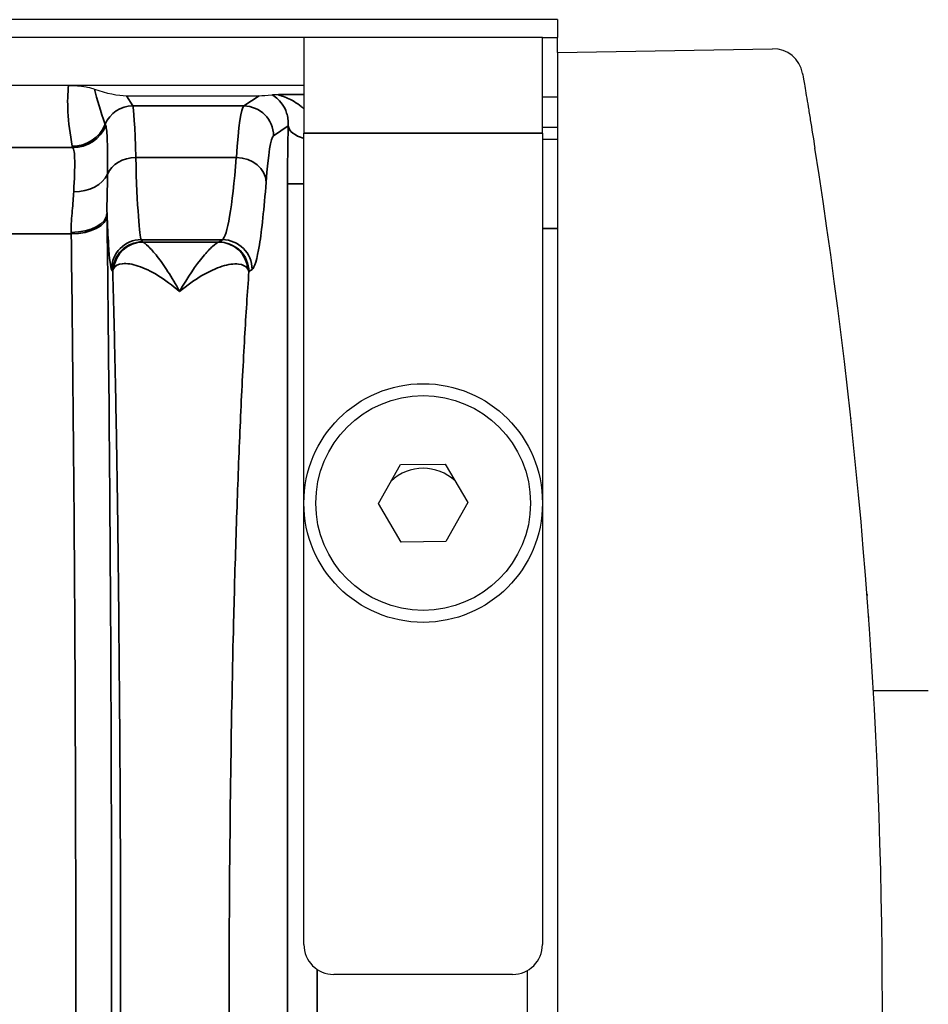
# Model space of a CAD drawing. Header units: millimetres. Extents: x 399 to 6233, y -1870 to 1602.
# Tile 184 of 256: x 5494 to 5509, y -552 to -536. Entities that reach past the tile are written whole.
import ezdxf

# ---------------------------------------------------------------- set-up
doc = ezdxf.new("R2010")
doc.units = ezdxf.units.MM
doc.layers.add('可見 (ISO)', color=7, linetype='Continuous', lineweight=25)
doc.layers.add('窄部可見 (ISO)', color=7, linetype='Continuous', lineweight=35)

msp = doc.modelspace()

# ---------------------------------------------------------------- linework, layer by layer
at = {"layer": '可見 (ISO)'}
for p, q in [((5503.059, -535.673), (5390.059, -535.673)), ((5503.059, -535.673), (5503.059, -535.973)), ((5498.809, -535.973), (5394.309, -535.973)), ((5502.809, -535.973), (5498.809, -535.973)), ((5498.809, -535.973), (5498.809, -537.573)), ((5502.809, -535.973), (5503.059, -535.973)), ((5502.809, -537.573), (5502.809, -535.973)), ((5503.059, -536.223), (5503.059, -535.973)), ((5503.059, -536.223), (5506.668, -536.16)), ((5503.059, -536.223), (5503.059, -537.973)), ((5394.309, -536.773), (5498.809, -536.773)), ((5495.836, -536.947), (5498.059, -536.947)), ((5498.338, -536.973), (5498.338, -536.973)), ((5503.059, -536.973), (5502.809, -536.973)), ((5495.969, -537.423), (5495.969, -537.423)), ((5497.722, -537.473), (5497.722, -537.473)), ((5502.809, -537.473), (5503.059, -537.473)), ((5497.701, -537.673), (5497.701, -537.673)), ((5498.809, -551.173), (5498.809, -537.573)), ((5502.809, -537.573), (5502.809, -551.173)), ((5502.809, -537.673), (5503.059, -537.673)), ((5503.059, -537.973), (5503.059, -566.374)), ((5497.059, -539.986), (5497.059, -539.986)), ((5495.648, -541.673), (5495.648, -541.673)), ((5500.058, -543.78), (5500.428, -543.127)), ((5500.428, -543.127), (5501.178, -543.12)), ((5501.178, -543.12), (5501.559, -543.767)), ((5500.439, -544.427), (5500.058, -543.78)), ((5501.559, -543.767), (5501.19, -544.42)), ((5501.19, -544.42), (5500.439, -544.427)), ((5508.278, -545.673), (5508.279, -545.673)), ((5508.279, -545.692), (5508.279, -545.673)), ((5509.279, -546.923), (5508.358, -546.923)), ((5502.309, -551.673), (5499.309, -551.673)), ((5502.559, -552.74), (5502.559, -551.606))]:
    msp.add_line(p, q, dxfattribs=at)
for radius in [2, 1.8]:
    msp.add_circle((5500.809, -543.773), radius, dxfattribs=at)
for centre, radius, start, end in [((5506.677, -536.66), 0.5, 9.8153, 91), ((5500.809, -543.974), 0.783, 46.8997, 133.3418), ((5499.309, -551.173), 0.5, 180, 270), ((5502.309, -551.173), 0.5, 270, 0)]:
    msp.add_arc(centre, radius, start, end, dxfattribs=at)
for centre, major_axis, ratio, start_param, end_param in [((5495.337, -536.614), (0.703, -0.26), 0.296942, 4.764539, 5.606777), ((5499.309, -536.614), (-1.346, -0.312), 0.087373, 0.360687, 0.676652), ((5417.036, -552.173), (0, -91.486), 0.999849, 1.413344, 1.728248)]:
    msp.add_ellipse(centre, major_axis=major_axis, ratio=ratio, start_param=start_param, end_param=end_param, dxfattribs=at)
for points, knots in [([(5507.17, -536.575), (5507.17, -536.575), (5507.175, -536.609), (5507.186, -536.672), (5507.192, -536.703), (5507.198, -536.743), (5507.206, -536.789), (5507.214, -536.835), (5507.223, -536.887), (5507.233, -536.945), (5507.242, -537.003), (5507.253, -537.067), (5507.265, -537.135), (5507.276, -537.203), (5507.288, -537.275), (5507.3, -537.35), (5507.325, -537.502), (5507.351, -537.663), (5507.377, -537.828)], [0, 0, 0, 0, 0.000495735, 0.000495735, 0.000495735, 0.000743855, 0.000743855, 0.000743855, 0.000992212, 0.000992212, 0.000992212, 0.001240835, 0.001240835, 0.001240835, 0.001489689, 0.001489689, 0.001489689, 0.001987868, 0.001987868, 0.001987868, 0.001987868]), ([(5494.864, -536.773), (5494.868, -536.773), (5494.872, -536.773), (5494.879, -536.773), (5494.882, -536.774), (5494.893, -536.774), (5494.9, -536.774), (5494.922, -536.774), (5494.935, -536.775), (5494.982, -536.777), (5495.01, -536.779), (5495.1, -536.788), (5495.153, -536.798), (5495.23, -536.814), (5495.267, -536.826), (5495.296, -536.836)], [-0.4243521, -0.4243521, -0.4243521, -0.4243521, -0.4223984, -0.4223984, -0.4202082, -0.4202082, -0.4148054, -0.4148054, -0.4006302, -0.4006302, -0.3596093, -0.3596093, -0.2177618, -0.2177618, 0, 0, 0, 0]), ([(5498.277, -536.931), (5498.283, -536.93), (5498.293, -536.929), (5498.327, -536.928), (5498.353, -536.927), (5498.385, -536.927)], [0, 0, 0, 0, 0.000158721, 0.000158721, 0.000317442, 0.000317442, 0.000317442, 0.000317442]), ([(5497.388, -539.396), (5497.519, -539.396), (5497.648, -539.45), (5497.741, -539.542), (5497.833, -539.635), (5497.887, -539.765), (5497.887, -539.895)], [0, 0, 0, 0, 0.5, 0.5, 0.5, 1, 1, 1, 1]), ([(5507.981, -542.355), (5507.981, -542.358), (5507.981, -542.361), (5507.981, -542.363), (5507.982, -542.364), (5507.982, -542.364)], [0, 0, 0, 0, 0.01079105, 0.01079105, 0.01844721, 0.01844721, 0.01844721, 0.01844721]), ([(5507.991, -542.456), (5507.992, -542.459), (5507.992, -542.461), (5507.992, -542.464), (5507.992, -542.465), (5507.992, -542.465)], [0, 0, 0, 0, 0.01079377, 0.01079377, 0.01842781, 0.01842781, 0.01842781, 0.01842781]), ([(5508.25, -545.297), (5508.25, -545.297), (5508.25, -545.297), (5508.25, -545.297), (5508.25, -545.298), (5508.251, -545.303), (5508.251, -545.31), (5508.252, -545.321), (5508.252, -545.321), (5508.252, -545.322), (5508.252, -545.322), (5508.252, -545.323), (5508.252, -545.323), (5508.252, -545.323), (5508.252, -545.323), (5508.252, -545.323)], [0.0375225, 0.0375225, 0.0375225, 0.0375225, 0.03850494, 0.03850494, 0.05115719, 0.05115719, 0.08912615, 0.08912615, 0.09090529, 0.09090529, 0.09157246, 0.09157246, 0.09169756, 0.09169756, 0.09170929, 0.09170929, 0.09170929, 0.09170929])]:
    msp.add_open_spline(points, degree=3, knots=knots, dxfattribs=at)
at = {"layer": '窄部可見 (ISO)'}
for p, q in [((5495.836, -536.947), (5495.939, -537.119)), ((5497.801, -537.119), (5498.059, -536.947)), ((5498.385, -536.927), (5498.809, -536.927)), ((5495.939, -537.119), (5497.801, -537.119)), ((5498.547, -537.454), (5498.3, -537.619)), ((5502.809, -537.573), (5498.809, -537.573)), ((5493.682, -537.818), (5494.936, -537.818)), ((5495.989, -537.981), (5497.677, -537.981)), ((5498.534, -565.92), (5498.534, -538.426)), ((5498.809, -538.426), (5498.534, -538.426)), ((5503.059, -539.173), (5502.809, -539.173)), ((5494.908, -539.264), (5493.709, -539.264)), ((5497.442, -539.36), (5496.083, -539.36)), ((5496.083, -539.36), (5496.104, -539.395)), ((5497.388, -539.396), (5497.442, -539.36)), ((5496.113, -539.4), (5497.377, -539.4)), ((5495.604, -539.895), (5495.583, -539.859)), ((5497.941, -539.859), (5497.887, -539.895)), ((5499.033, -551.591), (5499.033, -552.756))]:
    msp.add_line(p, q, dxfattribs=at)
for centre, major_axis, ratio, start_param, end_param in [((5496.311, -538.239), (1.006, -2.097), 0.194686, 3.890486, 4.223541), ((5495.939, -537.619), (-0.429, -0.257), 0.999172, 4.17245, 5.347743), ((5495.942, -541.233), (0.005, -4.117), 0.020515, 2.481507, 3.103525), ((5497.796, -541.233), (-0.013, -4.117), 0.051328, 3.179803, 3.80184), ((5497.801, -537.619), (0.277, -0.416), 0.998023, 0.983941, 2.552911), ((5494.925, -537.196), (-0.59, -0.11), 0.998212, 1.386797, 2.56171), ((5494.936, -537.219), (-0.477, -0.364), 0.997266, 0.919263, 2.088334), ((5498.489, -545.244), (-3.014, 7.827), 0.001618, 0.049009, 0.09405), ((5498.619, -538.329), (0.005, 1.79), 0.047447, 1.060681, 1.62553), ((5499.047, -537.454), (-0.5, 0.015), 0.485876, 0.059915, 1.089373), ((5498.295, -541.321), (0.013, 3.705), 0.057031, 0.03825, 0.660294), ((5506.603, -537.788), (-11.679, 0), 0.058758, 0.010815, 0.044766), ((5495.989, -538.395), (-0.5, -0.015), 0.826915, 4.686911, 5.921542), ((5496.089, -531.361), (0, -8.003), 0.022251, 5.686337, 6.248296), ((5497.426, -531.365), (0, 8), 0.055683, 3.176499, 3.738569), ((5497.677, -538.395), (0.499, -0.038), 0.826263, 0.093046, 1.634418), ((5494.951, -538.105), (0.6, -0.023), 0.752166, 4.741355, 5.976479), ((5494.908, -538.922), (0.6, 0.008), 0.525274, 4.705596, 6.258572), ((5494.908, -538.954), (0.6, 0.008), 0.516344, 4.705867, 6.258728), ((5495.46, -540.344), (-0.008, 3.01), 0.019461, 5.192415, 5.204517), ((5494.86, -540.423), (-0.008, 2.508), 0.023353, 5.192393, 5.204474), ((5496.083, -539.859), (-0.429, -0.257), 0.999172, 4.17245, 5.742515), ((5497.442, -539.859), (0.277, -0.416), 0.998023, 0.983941, 2.552911), ((5496.113, -539.9), (0.172, 0.469), 0.994895, 0.353113, 1.815079), ((5498.104, -539.393), (-2, 0), 0.034899, 0.020542, 0.094527), ((5495.381, -539.392), (2.01, 0), 0.034899, 6.167941, 6.231116), ((5497.377, -539.9), (-0.144, 0.479), 0.99273, 4.512727, 5.989008)]:
    msp.add_ellipse(centre, major_axis=major_axis, ratio=ratio, start_param=start_param, end_param=end_param, dxfattribs=at)
for points, knots in [([(5494.925, -537.795), (5494.887, -537.592), (5494.862, -537.397), (5494.853, -537.218), (5494.844, -537.054), (5494.848, -536.904), (5494.864, -536.773)], [5.1083917, 5.1083917, 5.1083917, 5.1083917, 5.3546435, 5.3546435, 5.3546435, 5.5805076, 5.5805076, 5.5805076, 5.5805076]), ([(5498.547, -537.454), (5498.552, -537.368), (5498.539, -537.298), (5498.52, -537.238), (5498.501, -537.178), (5498.475, -537.13), (5498.447, -537.089), (5498.418, -537.048), (5498.387, -537.015), (5498.357, -536.989), (5498.327, -536.964), (5498.297, -536.944), (5498.277, -536.931)], [0, 0, 0, 0, 0.000385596, 0.000385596, 0.000385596, 0.000771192, 0.000771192, 0.000771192, 0.001156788, 0.001156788, 0.001156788, 0.001542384, 0.001542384, 0.001542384, 0.001542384]), ([(5498.385, -536.927), (5498.373, -536.928), (5498.387, -536.933), (5498.414, -536.943), (5498.416, -536.943), (5498.418, -536.944), (5498.42, -536.945), (5498.448, -536.954), (5498.485, -536.968), (5498.522, -536.983), (5498.524, -536.984), (5498.526, -536.985), (5498.528, -536.986), (5498.605, -537.019), (5498.688, -537.066), (5498.764, -537.127), (5498.78, -537.14), (5498.794, -537.152), (5498.809, -537.166)], [0, 0, 0, 0, 0.0002073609, 0.0002073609, 0.0002073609, 0.0002218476, 0.0002218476, 0.0002218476, 0.0004322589, 0.0004322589, 0.0004322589, 0.0004436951, 0.0004436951, 0.0004436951, 0.0008873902, 0.0008873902, 0.0008873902, 0.0009751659, 0.0009751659, 0.0009751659, 0.0009751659]), ([(5495.487, -537.452), (5495.5, -537.486), (5495.508, -537.571), (5495.518, -537.846), (5495.518, -538.031), (5495.517, -538.263)], [0, 0, 0, 0, 0.001125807, 0.001125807, 0.002251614, 0.002251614, 0.002251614, 0.002251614]), ([(5494.951, -538.556), (5494.961, -538.336), (5494.968, -538.162), (5494.966, -538.037), (5494.964, -537.911), (5494.954, -537.838), (5494.936, -537.818)], [0, 0, 0, 0, 0.000987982, 0.000987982, 0.000987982, 0.001975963, 0.001975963, 0.001975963, 0.001975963]), ([(5495.517, -538.263), (5495.517, -538.371), (5495.514, -538.481), (5495.511, -538.595), (5495.508, -538.7), (5495.505, -538.809), (5495.508, -538.922)], [0, 0, 0, 0, 0.000535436, 0.000535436, 0.000535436, 0.001035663, 0.001035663, 0.001035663, 0.001035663]), ([(5498.176, -538.395), (5498.141, -538.842), (5498.104, -539.197), (5498.024, -539.691), (5497.983, -539.832), (5497.941, -539.859)], [4.1154126, 4.1154126, 4.1154126, 4.1154126, 4.3964475, 4.3964475, 4.6774824, 4.6774824, 4.6774824, 4.6774824]), ([(5494.908, -539.237), (5494.906, -539.109), (5494.915, -538.988), (5494.925, -538.875), (5494.935, -538.761), (5494.946, -538.655), (5494.951, -538.556)], [0, 0, 0, 0, 0.000446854, 0.000446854, 0.000446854, 0.000893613, 0.000893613, 0.000893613, 0.000893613]), ([(5495.583, -539.859), (5495.567, -539.832), (5495.55, -539.692), (5495.534, -539.444), (5495.525, -539.303), (5495.516, -539.127), (5495.508, -538.922)], [4.7472956, 4.7472956, 4.7472956, 4.7472956, 5.0281051, 5.0281051, 5.0281051, 5.1877931, 5.1877931, 5.1877931, 5.1877931]), ([(5495.508, -538.954), (5495.533, -540.937), (5495.553, -543.082), (5495.566, -545.313), (5495.579, -547.543), (5495.585, -549.858), (5495.585, -552.173), (5495.585, -554.489), (5495.579, -556.804), (5495.566, -559.034), (5495.553, -561.264), (5495.533, -563.41), (5495.508, -565.393)], [2.598981, 2.598981, 2.598981, 2.598981, 2.870287, 2.870287, 2.870287, 3.141593, 3.141593, 3.141593, 3.412899, 3.412899, 3.412899, 3.684204, 3.684204, 3.684204, 3.684204]), ([(5494.908, -565.083), (5494.933, -563.147), (5494.953, -561.051), (5494.979, -556.695), (5494.985, -554.434), (5494.985, -549.913), (5494.979, -547.652), (5494.953, -543.296), (5494.933, -541.2), (5494.908, -539.264)], [2.598981, 2.598981, 2.598981, 2.598981, 2.870287, 2.870287, 3.141593, 3.141593, 3.412899, 3.412899, 3.684204, 3.684204, 3.684204, 3.684204]), ([(5496.104, -539.395), (5495.973, -539.395), (5495.843, -539.449), (5495.751, -539.541), (5495.658, -539.634), (5495.604, -539.764), (5495.604, -539.895)], [0, 0, 0, 0, 0.5, 0.5, 0.5, 1, 1, 1, 1]), ([(5496.113, -539.4), (5496.128, -539.407), (5496.16, -539.431), (5496.201, -539.472), (5496.243, -539.513), (5496.295, -539.57), (5496.35, -539.641), (5496.406, -539.712), (5496.467, -539.797), (5496.53, -539.896), (5496.594, -539.995), (5496.66, -540.108), (5496.725, -540.231)], [0, 0, 0, 0, 0.000567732, 0.000567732, 0.000567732, 0.001135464, 0.001135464, 0.001135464, 0.001703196, 0.001703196, 0.001703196, 0.002270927, 0.002270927, 0.002270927, 0.002270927]), ([(5496.725, -540.231), (5496.861, -539.983), (5497, -539.784), (5497.178, -539.571), (5497.233, -539.513), (5497.323, -539.431), (5497.359, -539.407), (5497.377, -539.4)], [-0.000011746, -0.000011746, -0.000011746, -0.000011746, 0.001138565, 0.001138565, 0.00171372, 0.00171372, 0.002288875, 0.002288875, 0.002288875, 0.002288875]), ([(5495.618, -539.847), (5495.61, -539.863), (5495.605, -539.879), (5495.604, -539.895), (5495.604, -539.895), (5495.604, -539.895)], [0, 0, 0, 0, 0.0001925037, 0.0001925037, 0.0001925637, 0.0001925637, 0.0001925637, 0.0001925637]), ([(5496.725, -540.231), (5496.602, -540.123), (5496.48, -540.033), (5496.245, -539.888), (5496.134, -539.835), (5495.93, -539.768), (5495.839, -539.754), (5495.695, -539.77), (5495.642, -539.798), (5495.618, -539.847)], [-0.000011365, -0.000011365, -0.000011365, -0.000011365, 0.000584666, 0.000584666, 0.001180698, 0.001180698, 0.001776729, 0.001776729, 0.00237276, 0.00237276, 0.00237276, 0.00237276]), ([(5497.872, -539.855), (5497.845, -539.805), (5497.787, -539.776), (5497.712, -539.768), (5497.636, -539.761), (5497.542, -539.774), (5497.438, -539.806), (5497.23, -539.872), (5496.976, -540.017), (5496.725, -540.231)], [0, 0, 0, 0, 0.000597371, 0.000597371, 0.000597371, 0.001194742, 0.001194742, 0.001194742, 0.002389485, 0.002389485, 0.002389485, 0.002389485]), ([(5497.887, -539.895), (5497.887, -539.895), (5497.887, -539.895), (5497.885, -539.882), (5497.879, -539.868), (5497.872, -539.855)], [-0.00000006, -0.00000006, -0.00000006, -0.00000006, 0, 0, 0.0001650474, 0.0001650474, 0.0001650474, 0.0001650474]), ([(5495.604, -564.452), (5495.614, -564.106), (5495.624, -563.732), (5495.633, -563.348), (5495.642, -562.937), (5495.652, -562.492), (5495.66, -562.027), (5495.668, -561.577), (5495.676, -561.105), (5495.683, -560.609), (5495.69, -560.114), (5495.696, -559.591), (5495.702, -559.062), (5495.705, -558.812), (5495.707, -558.559), (5495.709, -558.303), (5495.717, -557.474), (5495.723, -556.612), (5495.728, -555.719), (5495.734, -554.55), (5495.737, -553.368), (5495.737, -552.173), (5495.737, -550.979), (5495.734, -549.797), (5495.728, -548.628), (5495.723, -547.734), (5495.717, -546.873), (5495.709, -546.044), (5495.707, -545.788), (5495.705, -545.535), (5495.702, -545.285), (5495.696, -544.756), (5495.69, -544.233), (5495.683, -543.738), (5495.676, -543.242), (5495.668, -542.77), (5495.66, -542.32), (5495.652, -541.855), (5495.642, -541.41), (5495.633, -540.999), (5495.624, -540.615), (5495.614, -540.241), (5495.604, -539.895)], [0.0297443, 0.0297443, 0.0297443, 0.0297443, 0.0865259, 0.0865259, 0.0865259, 0.1473087, 0.1473087, 0.1473087, 0.2060909, 0.2060909, 0.2060909, 0.2648731, 0.2648731, 0.2648731, 0.2926242, 0.2926242, 0.2926242, 0.3824374, 0.3824374, 0.3824374, 0.5, 0.5, 0.5, 0.6175662, 0.6175662, 0.6175662, 0.7073868, 0.7073868, 0.7073868, 0.7351305, 0.7351305, 0.7351305, 0.7939127, 0.7939127, 0.7939127, 0.8526949, 0.8526949, 0.8526949, 0.9134821, 0.9134821, 0.9134821, 0.9702593, 0.9702593, 0.9702593, 0.9702593]), ([(5497.887, -539.895), (5497.862, -540.241), (5497.838, -540.615), (5497.816, -540.999), (5497.792, -541.411), (5497.769, -541.855), (5497.748, -542.32), (5497.728, -542.77), (5497.709, -543.243), (5497.691, -543.738), (5497.674, -544.234), (5497.657, -544.757), (5497.643, -545.286), (5497.636, -545.535), (5497.63, -545.788), (5497.624, -546.044), (5497.605, -546.873), (5497.589, -547.735), (5497.578, -548.628), (5497.563, -549.797), (5497.556, -550.979), (5497.556, -552.173), (5497.556, -553.368), (5497.563, -554.549), (5497.578, -555.719), (5497.589, -556.612), (5497.605, -557.474), (5497.624, -558.303), (5497.63, -558.559), (5497.636, -558.812), (5497.643, -559.061), (5497.657, -559.59), (5497.674, -560.113), (5497.691, -560.609), (5497.709, -561.104), (5497.728, -561.577), (5497.748, -562.026), (5497.769, -562.492), (5497.792, -562.936), (5497.816, -563.348), (5497.838, -563.732), (5497.862, -564.105), (5497.887, -564.452)], [0.0297097, 0.0297097, 0.0297097, 0.0297097, 0.0864602, 0.0864602, 0.0864602, 0.1472827, 0.1472827, 0.1472827, 0.2060692, 0.2060692, 0.2060692, 0.2648557, 0.2648557, 0.2648557, 0.2925923, 0.2925923, 0.2925923, 0.3824288, 0.3824288, 0.3824288, 0.5, 0.5, 0.5, 0.6175748, 0.6175748, 0.6175748, 0.7074188, 0.7074188, 0.7074188, 0.7351479, 0.7351479, 0.7351479, 0.7939344, 0.7939344, 0.7939344, 0.8527209, 0.8527209, 0.8527209, 0.9135479, 0.9135479, 0.9135479, 0.9702939, 0.9702939, 0.9702939, 0.9702939])]:
    msp.add_open_spline(points, degree=3, knots=knots, dxfattribs=at)

doc.saveas('drawing.dxf')
